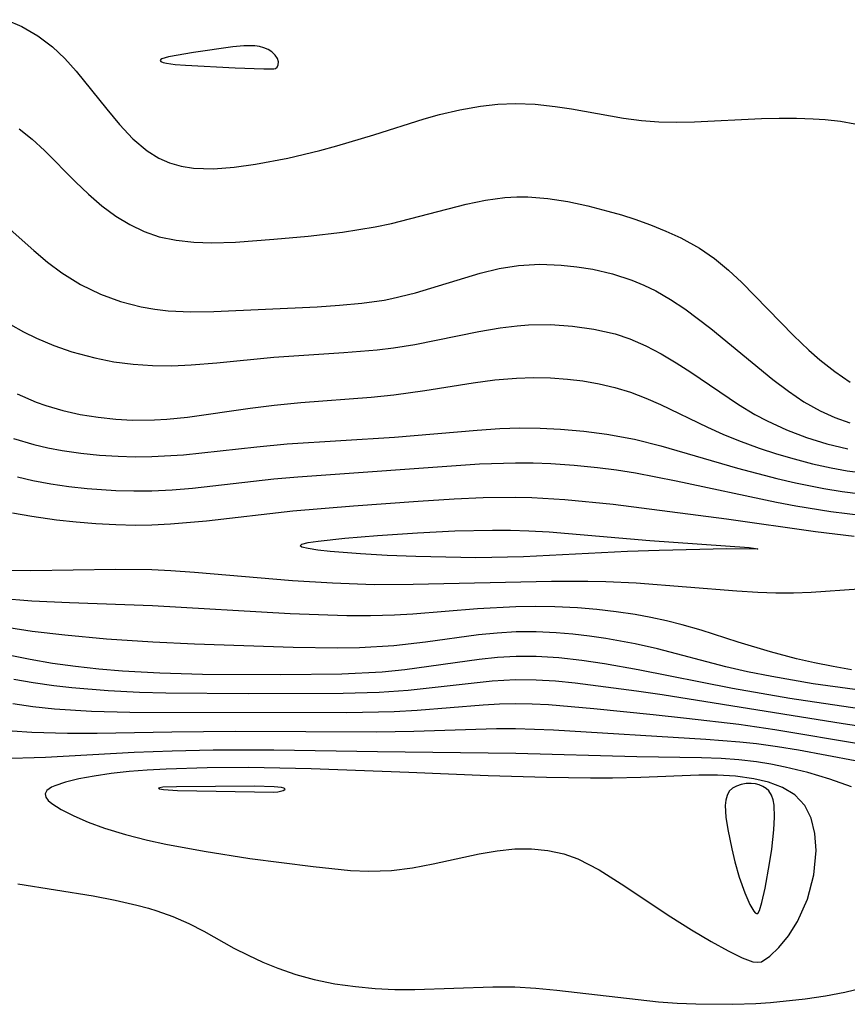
# Model space of a CAD drawing. Header units: inches. Extents: x 1073367 to 1082519, y 1569854 to 1574957.
# Tile 206 of 256: x 1076667 to 1076736, y 1573586 to 1573667. Entities that reach past the tile are written whole.
import ezdxf

# ---------------------------------------------------------------- set-up
doc = ezdxf.new("R2010")
doc.units = ezdxf.units.IN
doc.header["$MEASUREMENT"] = 0
doc.layers.add('CGG_CurvaNivelLidar_v1', color=7, linetype='Continuous', lineweight=30, true_color=0x008008)

msp = doc.modelspace()

# ---------------------------------------------------------------- linework, layer by layer
at = {"layer": 'CGG_CurvaNivelLidar_v1'}
for points in [[(1076666.3455, 1573667.0088, 69), (1076667.6374, 1573666.4462, 69), (1076668.9588, 1573665.6856, 69), (1076670.1737, 1573664.77, 69), (1076671.1813, 1573663.8097, 69), (1076672.1208, 1573662.763, 69), (1076674.6589, 1573659.6039, 69), (1076675.7214, 1573658.335, 69), (1076676.8276, 1573657.1672, 69), (1076678.0061, 1573656.1606, 69), (1076678.97, 1573655.5476, 69), (1076679.8514, 1573655.1574, 69), (1076680.8293, 1573654.8841, 69), (1076681.855, 1573654.7292, 69), (1076683.5047, 1573654.6802, 69), (1076685.2217, 1573654.804, 69), (1076686.9877, 1573655.0481, 69), (1076689.6531, 1573655.5598, 69), (1076692.2857, 1573656.1849, 69), (1076693.7141, 1573656.5618, 69), (1076696.7631, 1573657.472, 69), (1076700.9262, 1573658.7992, 69), (1076702.2027, 1573659.157, 69), (1076703.895, 1573659.5523, 69), (1076705.5917, 1573659.8504, 69), (1076707.041, 1573660.0178, 69), (1076708.4886, 1573660.0832, 69), (1076710.132, 1573660.0154, 69), (1076711.774, 1573659.8322, 69), (1076713.1277, 1573659.6255, 69), (1076717.4278, 1573658.8603, 69), (1076718.9144, 1573658.6682, 69), (1076720.3658, 1573658.5698, 69), (1076721.8304, 1573658.545, 69), (1076723.3043, 1573658.5734, 69), (1076728.8554, 1573658.8398, 69), (1076730.3093, 1573658.8719, 69), (1076731.74, 1573658.8662, 69), (1076733.136, 1573658.8176, 69), (1076734.1247, 1573658.7503, 69), (1076735.3947, 1573658.6068, 69), (1076736.5876, 1573658.39, 69)], [(1076667.409, 1573657.9921, 68.5), (1076668.4885, 1573657.1241, 68.5), (1076669.5145, 1573656.1771, 68.5), (1076672.0905, 1573653.5853, 68.5), (1076673.1572, 1573652.572, 68.5), (1076674.2649, 1573651.62, 68.5), (1076675.426, 1573650.7592, 68.5), (1076676.5661, 1573650.0658, 68.5), (1076677.7606, 1573649.4935, 68.5), (1076679.0072, 1573649.0597, 68.5), (1076680.416, 1573648.7589, 68.5), (1076681.8726, 1573648.6042, 68.5), (1076683.366, 1573648.5589, 68.5), (1076685.3296, 1573648.6131, 68.5), (1076688.493, 1573648.8422, 68.5), (1076691.3314, 1573649.105, 68.5), (1076694.1735, 1573649.4422, 68.5), (1076695.537, 1573649.6418, 68.5), (1076696.8914, 1573649.8739, 68.5), (1076698.2331, 1573650.1492, 68.5), (1076704.415, 1573651.7496, 68.5), (1076706.0208, 1573652.0805, 68.5), (1076707.6237, 1573652.3018, 68.5), (1076708.6003, 1573652.363, 68.5), (1076709.5135, 1573652.3592, 68.5), (1076711.173, 1573652.2263, 68.5), (1076712.8336, 1573651.9663, 68.5), (1076714.4912, 1573651.6105, 68.5), (1076716.1411, 1573651.1831, 68.5), (1076717.2661, 1573650.8562, 68.5), (1076718.3803, 1573650.5001, 68.5), (1076719.6754, 1573650.0369, 68.5), (1076720.942, 1573649.5249, 68.5), (1076722.1723, 1573648.9605, 68.5), (1076723.7312, 1573648.1061, 68.5), (1076724.9545, 1573647.2554, 68.5), (1076726.1149, 1573646.2969, 68.5), (1076727.228, 1573645.2612, 68.5), (1076731.4901, 1573640.896, 68.5), (1076732.7631, 1573639.6865, 68.5), (1076733.678, 1573638.8814, 68.5), (1076734.9215, 1573637.8968, 68.5), (1076736.2005, 1573637.0409, 68.5)], [(1076664.4078, 1573651.6439, 68), (1076668.6188, 1573647.9043, 68), (1076669.7597, 1573646.9576, 68), (1076670.94, 1573646.0811, 68), (1076672.505, 1573645.1142, 68), (1076674.1521, 1573644.3105, 68), (1076675.8069, 1573643.7004, 68), (1076677.5165, 1573643.2556, 68), (1076678.6362, 1573643.0617, 68), (1076679.7554, 1573642.9394, 68), (1076681.6235, 1573642.8528, 68), (1076683.5158, 1573642.8659, 68), (1076692.0671, 1573643.2698, 68), (1076693.9334, 1573643.3891, 68), (1076695.7862, 1573643.5628, 68), (1076697.6185, 1573643.8219, 68), (1076698.2594, 1573643.9405, 68), (1076700.2066, 1573644.4031, 68), (1076705.5714, 1573646.0359, 68), (1076707.1484, 1573646.418, 68), (1076708.7361, 1573646.6746, 68), (1076710.5002, 1573646.7749, 68), (1076712.271, 1573646.7105, 68), (1076713.5795, 1573646.5753, 68), (1076714.8802, 1573646.3653, 68), (1076716.5167, 1573645.981, 68), (1076718.1166, 1573645.4591, 68), (1076719.1193, 1573645.0454, 68), (1076720.0971, 1573644.5683, 68), (1076721.3132, 1573643.8646, 68), (1076722.4958, 1573643.0809, 68), (1076724.6557, 1573641.4748, 68), (1076729.7928, 1573637.2546, 68), (1076731.0846, 1573636.2742, 68), (1076732.3702, 1573635.4037, 68), (1076733.7007, 1573634.6434, 68), (1076734.9106, 1573634.0917, 68), (1076736.1581, 1573633.651, 68)], [(1076666.7104, 1573641.7933, 67.5), (1076667.7651, 1573641.1997, 67.5), (1076668.8458, 1573640.6614, 67.5), (1076670.2927, 1573640.0537, 67.5), (1076671.778, 1573639.5438, 67.5), (1076673.6895, 1573639.0305, 67.5), (1076675.2612, 1573638.7198, 67.5), (1076676.8506, 1573638.5052, 67.5), (1076678.4531, 1573638.3937, 67.5), (1076680.0437, 1573638.3892, 67.5), (1076681.6417, 1573638.4646, 67.5), (1076683.765, 1573638.6385, 67.5), (1076688.4984, 1573639.0924, 67.5), (1076694.2755, 1573639.4713, 67.5), (1076697.0318, 1573639.7073, 67.5), (1076698.4015, 1573639.8754, 67.5), (1076700.1517, 1573640.1562, 67.5), (1076705.4467, 1573641.2202, 67.5), (1076707.219, 1573641.523, 67.5), (1076708.6231, 1573641.6921, 67.5), (1076709.5572, 1573641.7588, 67.5), (1076711.3852, 1573641.7837, 67.5), (1076713.1995, 1573641.6727, 67.5), (1076714.988, 1573641.4208, 67.5), (1076716.7364, 1573641.012, 67.5), (1076717.9629, 1573640.6045, 67.5), (1076719.2668, 1573640.0409, 67.5), (1076720.5357, 1573639.3762, 67.5), (1076721.7779, 1573638.6363, 67.5), (1076723.0009, 1573637.8437, 67.5), (1076726.9538, 1573635.1745, 67.5), (1076728.3145, 1573634.3578, 67.5), (1076729.3191, 1573633.8251, 67.5), (1076730.9296, 1573633.0858, 67.5), (1076732.5838, 1573632.4526, 67.5), (1076734.2729, 1573631.9277, 67.5), (1076735.991, 1573631.5214, 67.5)], [(1076667.2485, 1573636.0529, 67), (1076668.8127, 1573635.3832, 67), (1076669.6101, 1573635.0994, 67), (1076671.0301, 1573634.6841, 67), (1076672.4766, 1573634.3618, 67), (1076673.9433, 1573634.1243, 67), (1076675.4247, 1573633.9686, 67), (1076676.799, 1573633.8975, 67), (1076678.6044, 1573633.9106, 67), (1076679.6386, 1573633.9722, 67), (1076681.361, 1573634.1448, 67), (1076686.544, 1573634.8815, 67), (1076688.5239, 1573635.1293, 67), (1076690.7177, 1573635.336, 67), (1076696.5519, 1573635.7834, 67), (1076698.4239, 1573635.9791, 67), (1076700.996, 1573636.3411, 67), (1076704.9838, 1573636.9659, 67), (1076706.7766, 1573637.2066, 67), (1076708.5658, 1573637.3685, 67), (1076709.984, 1573637.4135, 67), (1076711.3983, 1573637.3836, 67), (1076712.8048, 1573637.2816, 67), (1076714.0634, 1573637.1277, 67), (1076715.4051, 1573636.894, 67), (1076716.727, 1573636.5842, 67), (1076718.0234, 1573636.1891, 67), (1076719.2676, 1573635.7134, 67), (1076720.4912, 1573635.1706, 67), (1076724.3783, 1573633.2987, 67), (1076725.6496, 1573632.7359, 67), (1076726.9403, 1573632.2086, 67), (1076728.6695, 1573631.5777, 67), (1076730.1053, 1573631.1087, 67), (1076731.5547, 1573630.6803, 67), (1076733.0839, 1573630.2781, 67), (1076734.6244, 1573629.9335, 67), (1076735.9295, 1573629.6977, 67), (1076737.2413, 1573629.5177, 67)], [(1076666.9533, 1573632.3657, 66.5), (1076668.628, 1573631.8677, 66.5), (1076669.7915, 1573631.5956, 66.5), (1076670.9676, 1573631.3731, 66.5), (1076672.5055, 1573631.15, 66.5), (1076674.0557, 1573630.9923, 66.5), (1076675.6145, 1573630.8951, 66.5), (1076677.0099, 1573630.8588, 66.5), (1076678.4079, 1573630.8728, 66.5), (1076681.0246, 1573631.0303, 66.5), (1076687.0869, 1573631.6837, 66.5), (1076689.6022, 1573631.9195, 66.5), (1076698.4689, 1573632.4708, 66.5), (1076705.3245, 1573633.0662, 66.5), (1076707.1911, 1573633.1863, 66.5), (1076708.8438, 1573633.2411, 66.5), (1076710.5271, 1573633.2275, 66.5), (1076712.2076, 1573633.1491, 66.5), (1076714.1398, 1573632.9845, 66.5), (1076716.0616, 1573632.7373, 66.5), (1076718.3316, 1573632.3195, 66.5), (1076720.5125, 1573631.7723, 66.5), (1076726.8755, 1573629.9002, 66.5), (1076730.1149, 1573629.0666, 66.5), (1076731.672, 1573628.7073, 66.5), (1076734.0044, 1573628.2387, 66.5), (1076735.5209, 1573627.9883, 66.5), (1076737.0416, 1573627.7885, 66.5)], [(1076667.2686, 1573629.2044, 66), (1076668.5503, 1573628.9028, 66), (1076670.0362, 1573628.6202, 66), (1076671.5359, 1573628.3978, 66), (1076673.0456, 1573628.229, 66), (1076675.4232, 1573628.0659, 66), (1076676.9144, 1573628.0284, 66), (1076678.4074, 1573628.0451, 66), (1076680.0843, 1573628.1312, 66), (1076681.7614, 1573628.2717, 66), (1076688.5022, 1573629.0189, 66), (1076690.4662, 1573629.1988, 66), (1076705.503, 1573630.2717, 66), (1076708.5031, 1573630.3655, 66), (1076709.9663, 1573630.3487, 66), (1076711.4284, 1573630.2922, 66), (1076713.3559, 1573630.164, 66), (1076715.279, 1573629.9755, 66), (1076716.855, 1573629.773, 66), (1076718.4256, 1573629.5261, 66), (1076721.7866, 1573628.8656, 66), (1076730.1077, 1573627.109, 66), (1076731.7006, 1573626.806, 66), (1076734.5946, 1573626.3329, 66), (1076737.3025, 1573625.9957, 66)], [(1076666.8718, 1573626.2198, 65.5), (1076668.4649, 1573625.9331, 65.5), (1076670.5085, 1573625.6409, 65.5), (1076672.1369, 1573625.4627, 65.5), (1076673.7714, 1573625.3297, 65.5), (1076675.4097, 1573625.2441, 65.5), (1076677.0499, 1573625.2117, 65.5), (1076678.4019, 1573625.2311, 65.5), (1076679.9265, 1573625.3065, 65.5), (1076682.9062, 1573625.5709, 65.5), (1076690.0639, 1573626.3721, 65.5), (1076695.0825, 1573626.8089, 65.5), (1076700.427, 1573627.1935, 65.5), (1076703.426, 1573627.3761, 65.5), (1076705.8179, 1573627.4782, 65.5), (1076708.4926, 1573627.513, 65.5), (1076709.8504, 1573627.4829, 65.5), (1076712.5629, 1573627.3324, 65.5), (1076716.5867, 1573626.9434, 65.5), (1076725.9506, 1573625.7358, 65.5), (1076733.3338, 1573624.667, 65.5), (1076736.5199, 1573624.2806, 65.5)], [(1076736.9127, 1573619.9102, 65.5), (1076732.9666, 1573619.6393, 65.5), (1076731.4996, 1573619.584, 65.5), (1076730.0271, 1573619.5797, 65.5), (1076728.5518, 1573619.6277, 65.5), (1076726.8013, 1573619.7474, 65.5), (1076718.4769, 1573620.4113, 65.5), (1076715.9707, 1573620.5214, 65.5), (1076714.4734, 1573620.5448, 65.5), (1076711.4742, 1573620.5318, 65.5), (1076700.0228, 1573620.2792, 65.5), (1076696.7887, 1573620.2749, 65.5), (1076693.3469, 1573620.3981, 65.5), (1076690.0361, 1573620.6015, 65.5), (1076681.9235, 1573621.2925, 65.5), (1076679.9673, 1573621.4317, 65.5), (1076678.3976, 1573621.5051, 65.5), (1076675.3774, 1573621.5368, 65.5), (1076668.3912, 1573621.4247, 65.5), (1076664.6895, 1573621.4639, 65.5)], [(1076736.3026, 1573613.2347, 66), (1076734.7711, 1573613.4966, 66), (1076733.2502, 1573613.7992, 66), (1076731.7425, 1573614.1485, 66), (1076729.608, 1573614.7265, 66), (1076726.9348, 1573615.5274, 66), (1076723.8471, 1573616.5055, 66), (1076722.2924, 1573616.956, 66), (1076721.0035, 1573617.2828, 66), (1076719.7038, 1573617.5677, 66), (1076718.3947, 1573617.8101, 66), (1076716.8157, 1573618.0439, 66), (1076715.2274, 1573618.2221, 66), (1076713.6323, 1573618.3494, 66), (1076711.7516, 1573618.439, 66), (1076710.1415, 1573618.4667, 66), (1076708.5303, 1573618.4474, 66), (1076705.3568, 1573618.2792, 66), (1076699.9923, 1573617.8398, 66), (1076698.4725, 1573617.7534, 66), (1076696.505, 1573617.7019, 66), (1076694.5338, 1573617.7075, 66), (1076689.8578, 1573617.8674, 66), (1076678.4533, 1573618.5161, 66), (1076671.5825, 1573618.7619, 66), (1076668.4502, 1573618.9196, 66), (1076665.7725, 1573619.1276, 66)], [(1076736.5679, 1573611.6024, 66.5), (1076733.1324, 1573612.087, 66.5), (1076729.7177, 1573612.6686, 66.5), (1076727.6951, 1573613.0784, 66.5), (1076725.9071, 1573613.4909, 66.5), (1076720.2563, 1573614.9782, 66.5), (1076718.3874, 1573615.3965, 66.5), (1076715.9782, 1573615.8261, 66.5), (1076714.6114, 1573616.0244, 66.5), (1076713.2415, 1573616.1864, 66.5), (1076711.8688, 1573616.3037, 66.5), (1076710.205, 1573616.3744, 66.5), (1076708.5404, 1573616.364, 66.5), (1076706.9783, 1573616.2793, 66.5), (1076705.4199, 1573616.1308, 66.5), (1076701.0371, 1573615.5239, 66.5), (1076698.4166, 1573615.2204, 66.5), (1076695.5917, 1573615.0656, 66.5), (1076693.7594, 1573615.039, 66.5), (1076690.0796, 1573615.0883, 66.5), (1076681.9238, 1573615.346, 66.5), (1076678.4755, 1573615.5119, 66.5), (1076674.6537, 1573615.7785, 66.5), (1076671.1955, 1573616.1029, 66.5), (1076668.4807, 1573616.4115, 66.5), (1076665.1391, 1573616.9184, 66.5)], [(1076736.9521, 1573610.0039, 67), (1076731.2114, 1573610.8559, 67), (1076726.4456, 1573611.6759, 67), (1076718.6452, 1573613.235, 67), (1076715.8717, 1573613.7296, 67), (1076713.9782, 1573614.0102, 67), (1076712.0851, 1573614.2218, 67), (1076710.1926, 1573614.3386, 67), (1076708.5473, 1573614.3413, 67), (1076707.0044, 1573614.2544, 67), (1076705.4852, 1573614.0947, 67), (1076699.3322, 1573613.2284, 67), (1076697.4526, 1573613.0491, 67), (1076694.1139, 1573612.8787, 67), (1076689.0714, 1573612.8173, 67), (1076682.5954, 1573612.8609, 67), (1076679.0481, 1573612.9566, 67), (1076675.9553, 1573613.1276, 67), (1076674.0182, 1573613.2896, 67), (1076672.0878, 1573613.4981, 67), (1076670.1669, 1573613.7617, 67), (1076668.3277, 1573614.0792, 67), (1076666.5201, 1573614.4585, 67)], [(1076738.5654, 1573608.3296, 67.5), (1076735.6, 1573608.7531, 67.5), (1076720.6345, 1573611.1637, 67.5), (1076718.5128, 1573611.477, 67.5), (1076713.4381, 1573612.1386, 67.5), (1076711.8159, 1573612.2917, 67.5), (1076710.1962, 1573612.3878, 67.5), (1076708.4978, 1573612.4042, 67.5), (1076706.569, 1573612.2999, 67.5), (1076699.6045, 1573611.5317, 67.5), (1076697.2183, 1573611.367, 67.5), (1076694.2361, 1573611.2682, 67.5), (1076686.3603, 1573611.2461, 67.5), (1076679.5417, 1573611.3057, 67.5), (1076677.3805, 1573611.3621, 67.5), (1076674.7731, 1573611.4878, 67.5), (1076671.7725, 1573611.7343, 67.5), (1076670.2813, 1573611.9028, 67.5), (1076668.5671, 1573612.1458, 67.5), (1076666.9877, 1573612.436, 67.5)], [(1076737.2238, 1573607.054, 68), (1076729.9673, 1573608.2811, 68), (1076726.9796, 1573608.7061, 68), (1076722.6459, 1573609.2215, 68), (1076719.8954, 1573609.5151, 68), (1076714.9812, 1573610.0156, 68), (1076711.2302, 1573610.3308, 68), (1076709.8723, 1573610.3927, 68), (1076708.5148, 1573610.4121, 68), (1076707.1648, 1573610.3839, 68), (1076705.8159, 1573610.3143, 68), (1076700.3435, 1573609.8774, 68), (1076698.4607, 1573609.77, 68), (1076694.5227, 1573609.6709, 68), (1076676.5631, 1573609.7018, 68), (1076673.3903, 1573609.7933, 68), (1076670.3307, 1573609.9865, 68), (1076668.5444, 1573610.1721, 68), (1076666.8975, 1573610.4167, 68)], [(1076736.5968, 1573605.7188, 68.5), (1076731.9144, 1573606.5796, 68.5), (1076730.1844, 1573606.8626, 68.5), (1076728.4487, 1573607.1017, 68.5), (1076727.047, 1573607.2568, 68.5), (1076724.2358, 1573607.4812, 68.5), (1076711.6354, 1573608.2473, 68.5), (1076708.5015, 1573608.3476, 68.5), (1076706.9293, 1573608.3416, 68.5), (1076700.0704, 1573608.13, 68.5), (1076696.9852, 1573608.0723, 68.5), (1076685.3048, 1573608.1225, 68.5), (1076680.0594, 1573608.0711, 68.5), (1076673.8804, 1573607.9652, 68.5), (1076671.41, 1573607.9574, 68.5), (1076668.4652, 1573608.0492, 68.5), (1076666.8361, 1573608.1692, 68.5)], [(1076736.2887, 1573603.5653, 69), (1076734.5009, 1573604.187, 69), (1076732.6771, 1573604.736, 69), (1076730.8225, 1573605.1962, 69), (1076729.636, 1573605.4324, 69), (1076728.4399, 1573605.6233, 69), (1076726.9854, 1573605.7923, 69), (1076725.5221, 1573605.8999, 69), (1076723.8878, 1573605.9587, 69), (1076718.5277, 1573606.0243, 69), (1076708.523, 1573606.3203, 69), (1076697.0629, 1573606.4451, 69), (1076688.4865, 1573606.597, 69), (1076683.4719, 1573606.5867, 69), (1076680.0738, 1573606.5143, 69), (1076676.9331, 1573606.3903, 69), (1076669.6046, 1573605.9697, 69), (1076665.7983, 1573605.8795, 69)], [(1076667.2996, 1573595.5342, 69), (1076673.5321, 1573594.5303, 69), (1076675.3597, 1573594.1888, 69), (1076677.1535, 1573593.7784, 69), (1076678.1311, 1573593.5082, 69), (1076678.7969, 1573593.3017, 69), (1076680.1456, 1573592.818, 69), (1076681.4496, 1573592.2527, 69), (1076682.7101, 1573591.6054, 69), (1076685.1924, 1573590.2247, 69), (1076686.3744, 1573589.6205, 69), (1076687.5849, 1573589.0611, 69), (1076688.8218, 1573588.5533, 69), (1076690.309, 1573588.0326, 69), (1076691.8284, 1573587.6103, 69), (1076693.5313, 1573587.2711, 69), (1076695.2608, 1573587.0331, 69), (1076696.8724, 1573586.8786, 69), (1076698.494, 1573586.7924, 69), (1076700.1641, 1573586.7821, 69), (1076706.6231, 1573587.0009, 69), (1076708.4364, 1573587.0002, 69), (1076710.1778, 1573586.898, 69), (1076711.9235, 1573586.7333, 69), (1076720.3225, 1573585.782, 69), (1076721.8652, 1573585.6658, 69), (1076723.4094, 1573585.595, 69), (1076726.4882, 1573585.5676, 69), (1076728.3905, 1573585.6284, 69), (1076729.5933, 1573585.7134, 69), (1076732.4758, 1573586.0173, 69), (1076734.1371, 1573586.2563, 69), (1076735.7599, 1573586.5669, 69), (1076739.0467, 1573587.37, 69)]]:
    msp.add_polyline3d(points, dxfattribs=at)
for points in [[(1076688.5, 1573662.9449, 69.5), (1076688.6203, 1573662.9693, 69.5), (1076688.7547, 1573663.0872, 69.5), (1076688.856, 1573663.2808, 69.5), (1076688.8751, 1573663.5267, 69.5), (1076688.7961, 1573663.8027, 69.5), (1076688.613, 1573664.0855, 69.5), (1076688.3371, 1573664.3454, 69.5), (1076688.0287, 1573664.5395, 69.5), (1076687.6771, 1573664.6922, 69.5), (1076687.2997, 1573664.7993, 69.5), (1076686.9145, 1573664.8569, 69.5), (1076686.0142, 1573664.8517, 69.5), (1076685.0935, 1573664.7689, 69.5), (1076681.8359, 1573664.3075, 69.5), (1076679.7672, 1573663.9415, 69.5), (1076679.2363, 1573663.7842, 69.5), (1076679.1292, 1573663.7176, 69.5), (1076679.0985, 1573663.6327, 69.5), (1076679.1534, 1573663.5586, 69.5), (1076679.3327, 1573663.477, 69.5), (1076679.6043, 1573663.411, 69.5), (1076680.3292, 1573663.3112, 69.5), (1076681.1927, 1573663.2377, 69.5), (1076685.2944, 1573663.0217, 69.5), (1076687.6516, 1573662.9428, 69.5)], [(1076728.5, 1573623.2253, 65), (1076725.9782, 1573623.2387, 65), (1076720.3773, 1573623.1139, 65), (1076717.7551, 1573623.0105, 65), (1076709.1657, 1573622.5709, 65), (1076705.1977, 1573622.5099, 65), (1076700.2547, 1573622.611, 65), (1076697.8739, 1573622.6966, 65), (1076695.6577, 1573622.8155, 65), (1076693.1665, 1573623.0159, 65), (1076692.1379, 1573623.1317, 65), (1076691.3263, 1573623.2565, 65), (1076690.8063, 1573623.3901, 65), (1076690.664, 1573623.5035, 65), (1076690.8114, 1573623.6182, 65), (1076691.3365, 1573623.7554, 65), (1076692.152, 1573623.8869, 65), (1076694.3725, 1573624.1339, 65), (1076697.0625, 1573624.3567, 65), (1076700.3848, 1573624.5726, 65), (1076703.4684, 1573624.7184, 65), (1076706.5832, 1573624.7919, 65), (1076708.0738, 1573624.7857, 65), (1076709.5865, 1573624.7379, 65), (1076711.2886, 1573624.6391, 65), (1076719.6107, 1573623.9256, 65), (1076727.8442, 1573623.3546, 65), (1076728.5569, 1573623.2471, 65)], [(1076728.5, 1573589.0533, 69.5), (1076728.8506, 1573589.0767, 69.5), (1076729.5551, 1573589.5499, 69.5), (1076730.3, 1573590.2614, 69.5), (1076731.0907, 1573591.2282, 69.5), (1076731.8434, 1573592.4129, 69.5), (1076732.6634, 1573594.2581, 69.5), (1076733.1909, 1573596.2801, 69.5), (1076733.3732, 1573598.2937, 69.5), (1076733.2785, 1573599.6899, 69.5), (1076732.975, 1573600.9531, 69.5), (1076732.4454, 1573602.0205, 69.5), (1076731.6169, 1573602.8926, 69.5), (1076730.5842, 1573603.4881, 69.5), (1076729.4217, 1573603.9302, 69.5), (1076728.2305, 1573604.2258, 69.5), (1076726.7043, 1573604.4375, 69.5), (1076725.204, 1573604.5162, 69.5), (1076723.6605, 1573604.5143, 69.5), (1076718.8745, 1573604.332, 69.5), (1076716.5227, 1573604.2814, 69.5), (1076714.7057, 1573604.2731, 69.5), (1076711.0564, 1573604.3175, 69.5), (1076706.221, 1573604.4668, 69.5), (1076699.6771, 1573604.7479, 69.5), (1076691.5749, 1573605.0429, 69.5), (1076686.3902, 1573605.1467, 69.5), (1076682.9618, 1573605.13, 69.5), (1076679.5944, 1573605.0273, 69.5), (1076677.9996, 1573604.9354, 69.5), (1076676.509, 1573604.8129, 69.5), (1076675.0171, 1573604.6453, 69.5), (1076673.6184, 1573604.4413, 69.5), (1076672.3453, 1573604.2048, 69.5), (1076671.2401, 1573603.9376, 69.5), (1076670.3573, 1573603.6395, 69.5), (1076670.0898, 1573603.5154, 69.5), (1076669.7159, 1573603.2597, 69.5), (1076669.5555, 1573602.9769, 69.5), (1076669.6106, 1573602.7126, 69.5), (1076669.8261, 1573602.4313, 69.5), (1076670.1132, 1573602.1856, 69.5), (1076670.9012, 1573601.6843, 69.5), (1076671.9265, 1573601.1633, 69.5), (1076673.1354, 1573600.6425, 69.5), (1076674.4876, 1573600.1453, 69.5), (1076676.2063, 1573599.6201, 69.5), (1076678.0332, 1573599.1556, 69.5), (1076679.5658, 1573598.8213, 69.5), (1076682.7188, 1573598.2334, 69.5), (1076686.5032, 1573597.6355, 69.5), (1076691.7548, 1573596.9614, 69.5), (1076694.8299, 1573596.6478, 69.5), (1076696.3484, 1573596.5781, 69.5), (1076698.2233, 1573596.6354, 69.5), (1076699.9589, 1573596.8496, 69.5), (1076701.6736, 1573597.1736, 69.5), (1076705.4993, 1573598.0145, 69.5), (1076706.9704, 1573598.2704, 69.5), (1076708.4257, 1573598.4177, 69.5), (1076709.8186, 1573598.4172, 69.5), (1076711.18, 1573598.2764, 69.5), (1076712.4962, 1573598.0005, 69.5), (1076713.6612, 1573597.5987, 69.5), (1076715.4057, 1573596.6988, 69.5), (1076717.2507, 1573595.5229, 69.5), (1076721.3354, 1573592.7982, 69.5), (1076723.0635, 1573591.7191, 69.5), (1076724.6767, 1573590.7668, 69.5), (1076726.1007, 1573589.9848, 69.5), (1076727.261, 1573589.4143, 69.5), (1076728.1384, 1573589.0703, 69.5)], [(1076728.5, 1573593.0724, 70), (1076728.5398, 1573593.0805, 70), (1076728.6792, 1573593.3394, 70), (1076728.877, 1573593.9774, 70), (1076729.1521, 1573595.1663, 70), (1076729.5272, 1573597.2138, 70), (1076729.6985, 1573598.3956, 70), (1076729.8798, 1573600.0015, 70), (1076729.941, 1573601.0445, 70), (1076729.8966, 1573602.0273, 70), (1076729.8101, 1573602.4713, 70), (1076729.6669, 1573602.8722, 70), (1076729.4531, 1573603.2129, 70), (1076729.2298, 1573603.4255, 70), (1076728.9651, 1573603.5928, 70), (1076728.6697, 1573603.7167, 70), (1076728.3688, 1573603.7944, 70), (1076727.9916, 1573603.8365, 70), (1076727.5712, 1573603.8216, 70), (1076727.1613, 1573603.749, 70), (1076726.7791, 1573603.6215, 70), (1076726.4439, 1573603.4365, 70), (1076726.1789, 1573603.1854, 70), (1076725.9999, 1573602.8519, 70), (1076725.8995, 1573602.4568, 70), (1076725.8584, 1573602.0176, 70), (1076725.9012, 1573601.0562, 70), (1076726.0563, 1573600.0228, 70), (1076726.3887, 1573598.4342, 70), (1076726.648, 1573597.3469, 70), (1076727.0163, 1573596.0705, 70), (1076727.4647, 1573594.7772, 70), (1076727.8778, 1573593.827, 70), (1076728.2123, 1573593.2788, 70), (1076728.3419, 1573593.1383, 70), (1076728.4421, 1573593.0685, 70)], [(1076688.5, 1573603.1008, 70), (1076688.8185, 1573603.1355, 70), (1076689.2742, 1573603.2541, 70), (1076689.413, 1573603.3254, 70), (1076689.4274, 1573603.3882, 70), (1076689.3288, 1573603.4452, 70), (1076689.1305, 1573603.4947, 70), (1076688.5106, 1573603.5665, 70), (1076686.8894, 1573603.6048, 70), (1076680.4283, 1573603.5675, 70), (1076679.3025, 1573603.5163, 70), (1076679.0469, 1573603.4806, 70), (1076678.9548, 1573603.4384, 70), (1076679.0292, 1573603.3876, 70), (1076679.3591, 1573603.3323, 70), (1076680.5238, 1573603.2646, 70)]]:
    msp.add_polyline3d(points, close=True, dxfattribs=at)

doc.saveas('drawing.dxf')
